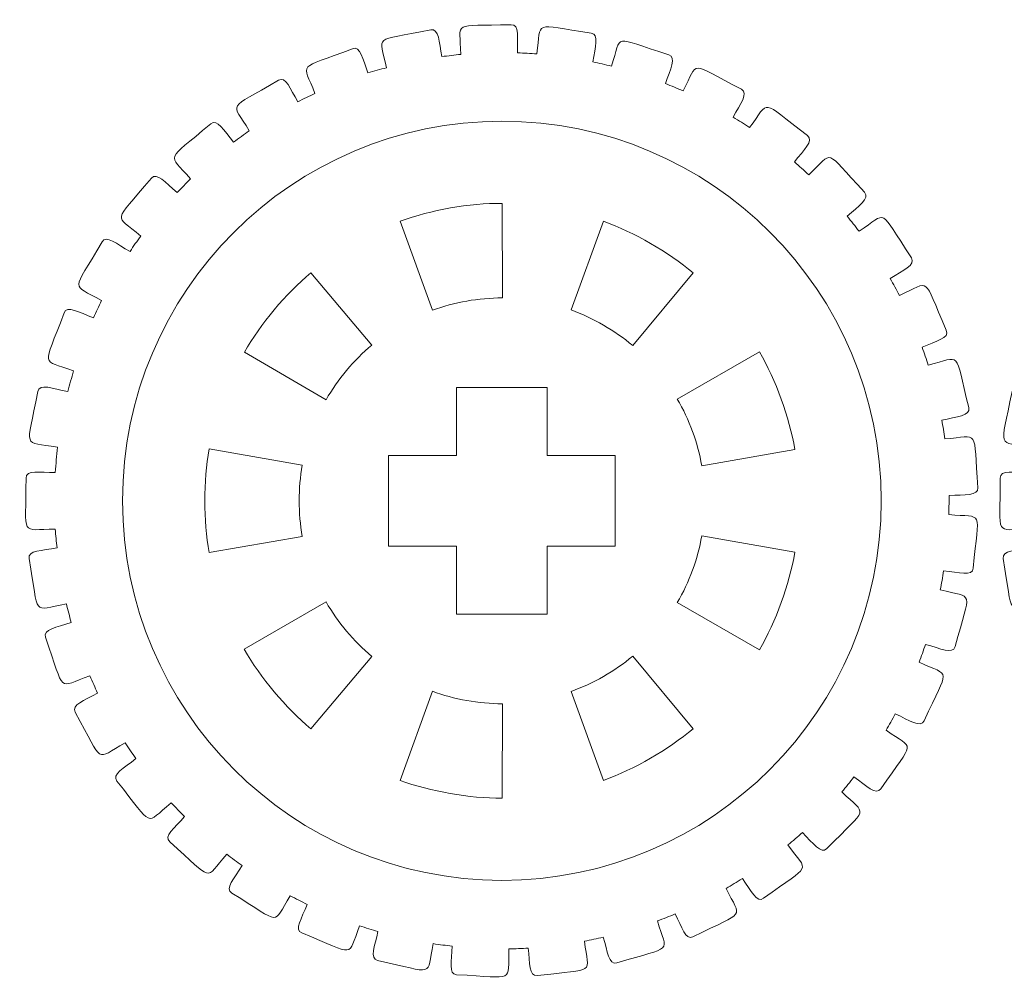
# Model space of a CAD drawing. Header units: millimetres. Extents: x -1094 to 1155, y -1556 to 1707.
# Tile 122 of 149: x 871 to 914, y 736 to 779. Entities that reach past the tile are written whole.
import ezdxf

# ---------------------------------------------------------------- set-up
doc = ezdxf.new("R2010")
doc.units = ezdxf.units.MM
doc.header["$MEASUREMENT"] = 0
doc.layers.add('Layer 1', color=7, linetype='Continuous')

msp = doc.modelspace()

# ---------------------------------------------------------------- linework, layer by layer
at = {"layer": 'Layer 1', "color": 250, "lineweight": 9}
for points, knots in [([(871.1518, 758.3022), (871.1518, 758.6822), (871.7618, 758.5522), (872.4418, 758.5522), (872.4418, 758.5522), (872.4718, 758.9322), (872.5018, 759.2922), (872.5418, 759.6622), (872.5418, 759.6622), (870.9618, 759.9622), (871.1718, 759.4822), (871.6718, 762.1222), (871.6718, 762.1222), (871.7418, 762.4922), (872.3218, 762.2522), (873.0018, 762.1222), (873.0018, 762.1222), (873.0718, 762.4322), (873.1618, 762.7322), (873.2518, 763.0322), (873.2518, 763.0322), (871.7818, 763.5822), (871.9018, 763.0822), (872.8318, 765.5922), (872.8318, 765.5922), (872.9618, 765.9422), (873.4918, 765.6122), (874.1218, 765.3722), (874.1218, 765.3722), (874.2418, 765.6322), (874.3518, 765.8822), (874.4818, 766.1322), (874.4818, 766.1322), (873.1318, 766.9222), (873.1618, 766.4122), (874.5118, 768.7222), (874.5118, 768.7222), (874.6918, 769.0422), (875.1518, 768.6322), (875.7418, 768.2922), (875.7418, 768.2922), (875.8918, 768.5322), (876.0518, 768.7622), (876.2218, 768.9822), (876.2218, 768.9822), (875.0218, 769.9822), (874.9718, 769.4722), (876.6818, 771.5322), (876.6818, 771.5322), (876.9218, 771.8122), (877.3018, 771.3322), (877.8218, 770.9022), (877.8218, 770.9022), (878.0118, 771.1022), (878.2118, 771.3022), (878.4118, 771.5022), (878.4118, 771.5022), (877.4018, 772.6822), (877.2718, 772.1922), (879.3018, 773.9322), (879.3018, 773.9322), (879.5918, 774.1722), (879.8818, 773.6322), (880.3118, 773.1222), (880.3118, 773.1222), (880.5418, 773.2922), (880.7718, 773.4622), (881.0018, 773.6222), (881.0018, 773.6222), (880.2118, 774.9422), (879.9918, 774.4922), (882.2918, 775.8522), (882.2918, 775.8522), (882.6118, 776.0422), (882.8118, 775.4722), (883.1418, 774.9022), (883.1418, 774.9022), (883.3918, 775.0322), (883.6518, 775.1522), (883.9018, 775.2722), (883.9018, 775.2722), (883.3518, 776.7022), (883.0618, 776.2922), (885.5618, 777.2422), (885.5618, 777.2422), (885.9018, 777.3822), (886.0018, 776.7822), (886.2418, 776.1722), (886.2418, 776.1722), (886.5118, 776.2522), (886.7818, 776.3322), (887.0518, 776.4022), (887.0518, 776.4022), (886.7518, 777.9022), (886.3918, 777.5522), (889.0118, 778.0722), (889.0118, 778.0722), (889.3818, 778.1422), (889.3718, 777.5422), (889.5018, 776.8922), (889.5018, 776.8922), (889.7818, 776.9322), (890.0618, 776.9622), (890.3418, 776.9922), (890.3418, 776.9922), (890.3018, 778.5122), (889.8918, 778.2222), (892.5618, 778.3022), (892.5618, 778.3022), (892.9318, 778.3122), (892.8218, 777.7222), (892.8418, 777.0622), (892.8418, 777.0622), (893.1318, 777.0522), (893.4118, 777.0322), (893.6918, 777.0122), (893.6918, 777.0122), (893.9018, 778.5222), (893.4518, 778.3122), (896.0918, 777.9322), (896.0918, 777.9322), (896.4618, 777.8822), (896.2618, 777.3122), (896.1618, 776.6622), (896.1618, 776.6622), (896.4418, 776.6022), (896.7218, 776.5422), (896.9918, 776.4722), (896.9918, 776.4722), (897.4518, 777.9222), (896.9718, 777.7822), (899.5118, 776.9722), (899.5118, 776.9722), (899.8718, 776.8622), (899.5718, 776.3322), (899.3718, 775.7022), (899.3718, 775.7022), (899.6318, 775.6022), (899.8918, 775.4922), (900.1518, 775.3822), (900.1518, 775.3822), (900.8518, 776.7322), (900.3518, 776.6822), (902.7218, 775.4522), (902.7218, 775.4522), (903.0518, 775.2822), (902.6718, 774.8122), (902.3618, 774.2222), (902.3618, 774.2222), (902.6018, 774.0722), (902.8418, 773.9222), (903.0718, 773.7622), (903.0718, 773.7622), (904.0118, 774.9922), (903.5018, 775.0222), (905.6318, 773.4122), (905.6318, 773.4122), (905.9318, 773.1822), (905.4718, 772.7822), (905.0618, 772.2522), (905.0618, 772.2522), (905.2718, 772.0622), (905.4818, 771.8722), (905.6918, 771.6822), (905.6918, 771.6822), (906.8218, 772.7422), (906.3318, 772.8622), (908.1518, 770.9122), (908.1518, 770.9122), (908.4118, 770.6322), (907.8818, 770.3122), (907.3918, 769.8522), (907.3918, 769.8522), (907.5718, 769.6322), (907.7418, 769.4122), (907.9118, 769.1922), (907.9118, 769.1922), (909.2118, 770.0522), (908.7418, 770.2522), (910.2218, 768.0222), (910.2218, 768.0222), (910.4218, 767.7022), (909.8518, 767.4722), (909.2918, 767.1022), (909.2918, 767.1022), (909.4218, 766.8622), (909.5618, 766.6122), (909.6918, 766.3622), (909.6918, 766.3622), (911.1218, 766.9922), (910.6918, 767.2722), (911.7618, 764.8222), (911.7618, 764.8222), (911.9218, 764.4822), (911.3118, 764.3522), (910.6918, 764.0722), (910.6918, 764.0722), (910.7918, 763.8122), (910.8818, 763.5522), (910.9618, 763.2822), (910.9618, 763.2822), (912.4818, 763.6622), (912.1018, 764.0022), (912.7518, 761.4122), (912.7518, 761.4122), (912.8418, 761.0422), (912.2218, 761.0222), (911.5618, 760.8522), (911.5618, 760.8522), (911.6118, 760.5822), (911.6618, 760.3022), (911.6918, 760.0322), (911.6918, 760.0322), (913.2618, 760.1422), (912.9518, 760.5522), (913.1518, 757.8822), (913.1518, 757.8822), (913.1818, 757.5122), (912.5618, 757.5822), (911.8818, 757.5322), (911.8818, 757.5322), (911.8818, 757.5322), (911.8718, 756.6922), (911.8718, 756.6922), (911.8718, 756.6922), (913.4418, 756.5522), (913.2018, 757.0022), (912.9518, 754.3322), (912.9518, 754.3322), (912.9118, 753.9622), (912.3218, 754.1422), (911.6418, 754.2122), (911.6418, 754.2122), (911.6018, 753.9322), (911.5518, 753.6522), (911.4918, 753.3822), (911.4918, 753.3822), (913.0118, 752.9722), (912.8418, 753.4622), (912.1518, 750.8722), (912.1518, 750.8722), (912.0518, 750.5122), (911.5018, 750.7922), (910.8418, 750.9722), (910.8418, 750.9722), (910.7518, 750.7022), (910.6618, 750.4422), (910.5618, 750.1822), (910.5618, 750.1822), (911.9818, 749.5222), (911.9018, 750.0222), (910.7818, 747.6022), (910.7818, 747.6022), (910.6218, 747.2622), (910.1318, 747.6222), (909.5118, 747.9122), (909.5118, 747.9122), (909.3818, 747.6622), (909.2418, 747.4222), (909.1018, 747.1822), (909.1018, 747.1822), (910.3818, 746.2922), (910.3918, 746.8022), (908.8718, 744.6022), (908.8718, 744.6022), (908.6618, 744.2922), (908.2418, 744.7322), (907.6818, 745.1222), (907.6818, 745.1222), (907.5118, 744.8922), (907.3318, 744.6822), (907.1518, 744.4622), (907.1518, 744.4622), (908.2618, 743.3822), (908.3618, 743.8822), (906.4918, 741.9622), (906.4918, 741.9622), (906.2318, 741.7022), (905.8918, 742.2022), (905.4118, 742.6722), (905.4118, 742.6722), (905.2018, 742.4822), (904.9918, 742.3022), (904.7718, 742.1222), (904.7718, 742.1222), (905.6918, 740.8622), (905.8618, 741.3422), (903.7018, 739.7722), (903.7018, 739.7722), (903.4018, 739.5522), (903.1518, 740.1022), (902.7618, 740.6422), (902.7618, 740.6422), (902.5218, 740.4922), (902.2818, 740.3422), (902.0418, 740.2022), (902.0418, 740.2022), (902.7218, 738.8222), (902.9718, 739.2622), (900.5818, 738.0722), (900.5818, 738.0722), (900.2518, 737.9122), (900.0918, 738.4922), (899.8018, 739.0822), (899.8018, 739.0822), (899.5418, 738.9722), (899.2818, 738.8722), (899.0118, 738.7722), (899.0118, 738.7722), (899.4518, 737.3122), (899.7718, 737.6922), (897.2218, 736.9222), (897.2218, 736.9222), (896.8618, 736.8222), (896.8118, 737.4222), (896.6218, 738.0522), (896.6218, 738.0522), (896.3418, 737.9922), (896.0718, 737.9322), (895.7918, 737.8822), (895.7918, 737.8822), (895.9818, 736.3622), (896.3618, 736.6922), (893.7118, 736.3622), (893.7118, 736.3622), (893.3418, 736.3222), (893.3918, 736.9222), (893.3118, 737.5722), (893.3118, 737.5722), (893.0318, 737.5622), (892.7518, 737.5422), (892.4618, 737.5422), (892.4618, 737.5422), (892.3918, 736.0222), (892.8218, 736.2722), (890.1518, 736.4022), (890.1518, 736.4022), (889.7818, 736.4222), (889.9318, 737.0022), (889.9618, 737.6622), (889.9618, 737.6622), (889.6818, 737.6922), (889.4018, 737.7222), (889.1218, 737.7722), (889.1218, 737.7722), (888.8018, 736.2822), (889.2718, 736.4622), (886.6618, 737.0322), (886.6618, 737.0322), (886.3018, 737.1122), (886.5418, 737.6622), (886.6818, 738.3022), (886.6818, 738.3022), (886.4118, 738.3822), (886.1418, 738.4722), (885.8718, 738.5522), (885.8718, 738.5522), (885.3018, 737.1422), (885.7918, 737.2422), (883.3218, 738.2422), (883.3218, 738.2422), (882.9818, 738.3822), (883.3118, 738.8922), (883.5618, 739.5022), (883.5618, 739.5022), (883.3118, 739.6222), (883.0518, 739.7522), (882.8118, 739.8822), (882.8118, 739.8822), (882.0018, 738.5822), (882.5018, 738.6022), (880.2318, 740.0022), (880.2318, 740.0022), (879.9218, 740.2022), (880.3318, 740.6422), (880.6918, 741.2122), (880.6918, 741.2122), (880.4618, 741.3722), (880.2318, 741.5422), (880.0118, 741.7122), (880.0118, 741.7122), (878.9918, 740.5622), (879.4918, 740.4922), (877.4918, 742.2622), (877.4918, 742.2622), (877.2118, 742.5022), (877.7018, 742.8722), (878.1418, 743.3722), (878.1418, 743.3722), (877.9418, 743.5722), (877.7518, 743.7822), (877.5618, 743.9822), (877.5618, 743.9822), (876.3518, 743.0122), (876.8318, 742.8622), (875.1618, 744.9422), (875.1618, 744.9422), (874.9218, 745.2322), (875.4718, 745.5122), (876.0018, 745.9322), (876.0018, 745.9322), (875.8418, 746.1622), (875.6818, 746.4022), (875.5318, 746.6322), (875.5318, 746.6322), (874.1618, 745.8722), (874.6218, 745.6422), (873.3218, 747.9822), (873.3218, 747.9822), (873.1318, 748.3022), (873.7218, 748.4922), (874.3118, 748.8222), (874.3118, 748.8222), (874.1918, 749.0722), (874.0818, 749.3222), (873.9718, 749.5822), (873.9718, 749.5822), (872.4918, 749.0622), (872.9018, 748.7622), (872.0118, 751.2822), (872.0118, 751.2822), (871.8918, 751.6322), (872.5018, 751.7222), (873.1418, 751.9422), (873.1418, 751.9422), (873.0718, 752.2122), (873.0018, 752.4822), (872.9318, 752.7522), (872.9318, 752.7522), (871.3818, 752.4922), (871.7418, 752.1222), (871.2918, 754.7522), (871.2918, 754.7522), (871.2218, 755.1222), (871.8418, 755.1022), (872.5218, 755.2222), (872.5218, 755.2222), (872.4918, 755.5022), (872.4618, 755.7722), (872.4418, 756.0522), (872.4418, 756.0522), (870.8718, 756.0522), (871.1518, 755.6322), (871.1518, 758.3022)], [0, 0, 0, 0, 0.0089286, 0.0089286, 0.0089286, 0.0089286, 0.0178571, 0.0178571, 0.0178571, 0.0178571, 0.0267857, 0.0267857, 0.0267857, 0.0267857, 0.0357143, 0.0357143, 0.0357143, 0.0357143, 0.0446429, 0.0446429, 0.0446429, 0.0446429, 0.0535714, 0.0535714, 0.0535714, 0.0535714, 0.0625, 0.0625, 0.0625, 0.0625, 0.0714286, 0.0714286, 0.0714286, 0.0714286, 0.0803571, 0.0803571, 0.0803571, 0.0803571, 0.0892857, 0.0892857, 0.0892857, 0.0892857, 0.0982143, 0.0982143, 0.0982143, 0.0982143, 0.1071429, 0.1071429, 0.1071429, 0.1071429, 0.1160714, 0.1160714, 0.1160714, 0.1160714, 0.125, 0.125, 0.125, 0.125, 0.1339286, 0.1339286, 0.1339286, 0.1339286, 0.1428571, 0.1428571, 0.1428571, 0.1428571, 0.1517857, 0.1517857, 0.1517857, 0.1517857, 0.1607143, 0.1607143, 0.1607143, 0.1607143, 0.1696429, 0.1696429, 0.1696429, 0.1696429, 0.1785714, 0.1785714, 0.1785714, 0.1785714, 0.1875, 0.1875, 0.1875, 0.1875, 0.1964286, 0.1964286, 0.1964286, 0.1964286, 0.2053571, 0.2053571, 0.2053571, 0.2053571, 0.2142857, 0.2142857, 0.2142857, 0.2142857, 0.2232143, 0.2232143, 0.2232143, 0.2232143, 0.2321429, 0.2321429, 0.2321429, 0.2321429, 0.2410714, 0.2410714, 0.2410714, 0.2410714, 0.25, 0.25, 0.25, 0.25, 0.2589286, 0.2589286, 0.2589286, 0.2589286, 0.2678571, 0.2678571, 0.2678571, 0.2678571, 0.2767857, 0.2767857, 0.2767857, 0.2767857, 0.2857143, 0.2857143, 0.2857143, 0.2857143, 0.2946429, 0.2946429, 0.2946429, 0.2946429, 0.3035714, 0.3035714, 0.3035714, 0.3035714, 0.3125, 0.3125, 0.3125, 0.3125, 0.3214286, 0.3214286, 0.3214286, 0.3214286, 0.3303571, 0.3303571, 0.3303571, 0.3303571, 0.3392857, 0.3392857, 0.3392857, 0.3392857, 0.3482143, 0.3482143, 0.3482143, 0.3482143, 0.3571429, 0.3571429, 0.3571429, 0.3571429, 0.3660714, 0.3660714, 0.3660714, 0.3660714, 0.375, 0.375, 0.375, 0.375, 0.3839286, 0.3839286, 0.3839286, 0.3839286, 0.3928571, 0.3928571, 0.3928571, 0.3928571, 0.4017857, 0.4017857, 0.4017857, 0.4017857, 0.4107143, 0.4107143, 0.4107143, 0.4107143, 0.4196429, 0.4196429, 0.4196429, 0.4196429, 0.4285714, 0.4285714, 0.4285714, 0.4285714, 0.4375, 0.4375, 0.4375, 0.4375, 0.4464286, 0.4464286, 0.4464286, 0.4464286, 0.4553571, 0.4553571, 0.4553571, 0.4553571, 0.4642857, 0.4642857, 0.4642857, 0.4642857, 0.4732143, 0.4732143, 0.4732143, 0.4732143, 0.4821429, 0.4821429, 0.4821429, 0.4821429, 0.4910714, 0.4910714, 0.4910714, 0.4910714, 0.5, 0.5, 0.5, 0.5, 0.5089286, 0.5089286, 0.5089286, 0.5089286, 0.5178571, 0.5178571, 0.5178571, 0.5178571, 0.5267857, 0.5267857, 0.5267857, 0.5267857, 0.5357143, 0.5357143, 0.5357143, 0.5357143, 0.5446429, 0.5446429, 0.5446429, 0.5446429, 0.5535714, 0.5535714, 0.5535714, 0.5535714, 0.5625, 0.5625, 0.5625, 0.5625, 0.5714286, 0.5714286, 0.5714286, 0.5714286, 0.5803571, 0.5803571, 0.5803571, 0.5803571, 0.5892857, 0.5892857, 0.5892857, 0.5892857, 0.5982143, 0.5982143, 0.5982143, 0.5982143, 0.6071429, 0.6071429, 0.6071429, 0.6071429, 0.6160714, 0.6160714, 0.6160714, 0.6160714, 0.625, 0.625, 0.625, 0.625, 0.6339286, 0.6339286, 0.6339286, 0.6339286, 0.6428571, 0.6428571, 0.6428571, 0.6428571, 0.6517857, 0.6517857, 0.6517857, 0.6517857, 0.6607143, 0.6607143, 0.6607143, 0.6607143, 0.6696429, 0.6696429, 0.6696429, 0.6696429, 0.6785714, 0.6785714, 0.6785714, 0.6785714, 0.6875, 0.6875, 0.6875, 0.6875, 0.6964286, 0.6964286, 0.6964286, 0.6964286, 0.7053571, 0.7053571, 0.7053571, 0.7053571, 0.7142857, 0.7142857, 0.7142857, 0.7142857, 0.7232143, 0.7232143, 0.7232143, 0.7232143, 0.7321429, 0.7321429, 0.7321429, 0.7321429, 0.7410714, 0.7410714, 0.7410714, 0.7410714, 0.75, 0.75, 0.75, 0.75, 0.7589286, 0.7589286, 0.7589286, 0.7589286, 0.7678571, 0.7678571, 0.7678571, 0.7678571, 0.7767857, 0.7767857, 0.7767857, 0.7767857, 0.7857143, 0.7857143, 0.7857143, 0.7857143, 0.7946429, 0.7946429, 0.7946429, 0.7946429, 0.8035714, 0.8035714, 0.8035714, 0.8035714, 0.8125, 0.8125, 0.8125, 0.8125, 0.8214286, 0.8214286, 0.8214286, 0.8214286, 0.8303571, 0.8303571, 0.8303571, 0.8303571, 0.8392857, 0.8392857, 0.8392857, 0.8392857, 0.8482143, 0.8482143, 0.8482143, 0.8482143, 0.8571429, 0.8571429, 0.8571429, 0.8571429, 0.8660714, 0.8660714, 0.8660714, 0.8660714, 0.875, 0.875, 0.875, 0.875, 0.8839286, 0.8839286, 0.8839286, 0.8839286, 0.8928571, 0.8928571, 0.8928571, 0.8928571, 0.9017857, 0.9017857, 0.9017857, 0.9017857, 0.9107143, 0.9107143, 0.9107143, 0.9107143, 0.9196429, 0.9196429, 0.9196429, 0.9196429, 0.9285714, 0.9285714, 0.9285714, 0.9285714, 0.9375, 0.9375, 0.9375, 0.9375, 0.9464286, 0.9464286, 0.9464286, 0.9464286, 0.9553571, 0.9553571, 0.9553571, 0.9553571, 0.9642857, 0.9642857, 0.9642857, 0.9642857, 0.9732143, 0.9732143, 0.9732143, 0.9732143, 0.9821429, 0.9821429, 0.9821429, 0.9821429, 1, 1, 1, 1]), ([(914.1418, 758.3022), (914.1418, 758.6822), (914.7518, 758.5522), (915.4318, 758.5522), (915.4318, 758.5522), (915.4518, 758.9322), (915.4918, 759.2922), (915.5318, 759.6622), (915.5318, 759.6622), (913.9518, 759.9622), (914.1518, 759.4822), (914.6618, 762.1222), (914.6618, 762.1222), (914.7318, 762.4922), (915.3118, 762.2522), (915.9818, 762.1222), (915.9818, 762.1222), (916.0618, 762.4322), (916.1418, 762.7322), (916.2318, 763.0322), (916.2318, 763.0322), (914.7718, 763.5822), (914.8818, 763.0822), (915.8218, 765.5922), (915.8218, 765.5922), (915.9518, 765.9422), (916.4718, 765.6122), (917.1118, 765.3722), (917.1118, 765.3722), (917.2218, 765.6322), (917.3418, 765.8822), (917.4718, 766.1322), (917.4718, 766.1322), (916.1118, 766.9222), (916.1518, 766.4122), (917.4918, 768.7222), (917.4918, 768.7222), (917.6818, 769.0422), (918.1418, 768.6322), (918.7218, 768.2922), (918.7218, 768.2922), (918.8818, 768.5322), (919.0418, 768.7622), (919.2018, 768.9822), (919.2018, 768.9822), (918.0118, 769.9822), (917.9518, 769.4722), (919.6718, 771.5322), (919.6718, 771.5322), (919.9118, 771.8122), (920.2918, 771.3322), (920.8118, 770.9022), (920.8118, 770.9022), (921.0018, 771.1022), (921.2018, 771.3022), (921.4018, 771.5022), (921.4018, 771.5022), (920.3918, 772.6822), (920.2518, 772.1922), (922.2918, 773.9322), (922.2918, 773.9322), (922.5718, 774.1722), (922.8618, 773.6322), (923.3018, 773.1222), (923.3018, 773.1222), (923.5218, 773.2922), (923.7518, 773.4622), (923.9818, 773.6222), (923.9818, 773.6222), (923.2018, 774.9422), (922.9718, 774.4922), (925.2718, 775.8522), (925.2718, 775.8522), (925.5918, 776.0422), (925.7918, 775.4722), (926.1318, 774.9022), (926.1318, 774.9022), (926.3818, 775.0322), (926.6318, 775.1522), (926.8918, 775.2722), (926.8918, 775.2722), (926.3418, 776.7022), (926.0518, 776.2922), (928.5418, 777.2422), (928.5418, 777.2422), (928.8918, 777.3822), (928.9918, 776.7822), (929.2218, 776.1722), (929.2218, 776.1722), (929.4918, 776.2522), (929.7618, 776.3322), (930.0318, 776.4022), (930.0318, 776.4022), (929.7418, 777.9022), (929.3818, 777.5522), (932.0018, 778.0722), (932.0018, 778.0722), (932.3618, 778.1422), (932.3618, 777.5422), (932.4918, 776.8922), (932.4918, 776.8922), (932.7718, 776.9322), (933.0518, 776.9622), (933.3318, 776.9922), (933.3318, 776.9922), (933.2918, 778.5122), (932.8718, 778.2222), (935.5418, 778.3022), (935.5418, 778.3022), (935.9118, 778.3122), (935.8118, 777.7222), (935.8318, 777.0622), (935.8318, 777.0622), (936.1118, 777.0522), (936.3918, 777.0322), (936.6718, 777.0122), (936.6718, 777.0122), (936.8918, 778.5222), (936.4318, 778.3122), (939.0818, 777.9322), (939.0818, 777.9322), (939.4418, 777.8822), (939.2418, 777.3122), (939.1518, 776.6622), (939.1518, 776.6622), (939.4318, 776.6022), (939.7018, 776.5422), (939.9718, 776.4722), (939.9718, 776.4722), (940.4418, 777.9222), (939.9618, 777.7822), (942.5018, 776.9722), (942.5018, 776.9722), (942.8518, 776.8622), (942.5618, 776.3322), (942.3518, 775.7022), (942.3518, 775.7022), (942.6218, 775.6022), (942.8818, 775.4922), (943.1318, 775.3822), (943.1318, 775.3822), (943.8418, 776.7322), (943.3418, 776.6822), (945.7118, 775.4522), (945.7118, 775.4522), (946.0418, 775.2822), (945.6618, 774.8122), (945.3518, 774.2222), (945.3518, 774.2222), (945.5918, 774.0722), (945.8318, 773.9222), (946.0618, 773.7622), (946.0618, 773.7622), (946.9918, 774.9922), (946.4918, 775.0222), (948.6218, 773.4122), (948.6218, 773.4122), (948.9118, 773.1822), (948.4518, 772.7822), (948.0518, 772.2522), (948.0518, 772.2522), (948.2618, 772.0622), (948.4718, 771.8722), (948.6718, 771.6822), (948.6718, 771.6822), (949.8118, 772.7422), (949.3118, 772.8622), (951.1418, 770.9122), (951.1418, 770.9122), (951.3918, 770.6322), (950.8718, 770.3122), (950.3818, 769.8522), (950.3818, 769.8522), (950.5618, 769.6322), (950.7318, 769.4122), (950.9018, 769.1922), (950.9018, 769.1922), (952.2018, 770.0522), (951.7318, 770.2522), (953.2018, 768.0222), (953.2018, 768.0222), (953.4118, 767.7022), (952.8418, 767.4722), (952.2718, 767.1022), (952.2718, 767.1022), (952.4118, 766.8622), (952.5418, 766.6122), (952.6718, 766.3622), (952.6718, 766.3622), (954.1018, 766.9922), (953.6718, 767.2722), (954.7518, 764.8222), (954.7518, 764.8222), (954.9018, 764.4822), (954.3018, 764.3522), (953.6818, 764.0722), (953.6818, 764.0722), (953.7718, 763.8122), (953.8618, 763.5522), (953.9518, 763.2822), (953.9518, 763.2822), (955.4718, 763.6622), (955.0918, 764.0022), (955.7418, 761.4122), (955.7418, 761.4122), (955.8318, 761.0422), (955.2118, 761.0222), (954.5518, 760.8522), (954.5518, 760.8522), (954.6018, 760.5822), (954.6418, 760.3022), (954.6818, 760.0322), (954.6818, 760.0322), (956.2518, 760.1422), (955.9318, 760.5522), (956.1318, 757.8822), (956.1318, 757.8822), (956.1618, 757.5122), (955.5518, 757.5822), (954.8618, 757.5322), (954.8618, 757.5322), (954.8618, 757.5322), (954.8618, 756.6922), (954.8618, 756.6922), (954.8618, 756.6922), (956.4318, 756.5522), (956.1818, 757.0022), (955.9318, 754.3322), (955.9318, 754.3322), (955.9018, 753.9622), (955.3018, 754.1422), (954.6318, 754.2122), (954.6318, 754.2122), (954.5818, 753.9322), (954.5318, 753.6522), (954.4818, 753.3822), (954.4818, 753.3822), (956.0018, 752.9722), (955.8318, 753.4622), (955.1318, 750.8722), (955.1318, 750.8722), (955.0418, 750.5122), (954.4818, 750.7922), (953.8318, 750.9722), (953.8318, 750.9722), (953.7418, 750.7022), (953.6418, 750.4422), (953.5418, 750.1822), (953.5418, 750.1822), (954.9718, 749.5222), (954.8818, 750.0222), (953.7618, 747.6022), (953.7618, 747.6022), (953.6118, 747.2622), (953.1118, 747.6222), (952.5018, 747.9122), (952.5018, 747.9122), (952.3618, 747.6622), (952.2218, 747.4222), (952.0818, 747.1822), (952.0818, 747.1822), (953.3718, 746.2922), (953.3818, 746.8022), (951.8618, 744.6022), (951.8618, 744.6022), (951.6518, 744.2922), (951.2218, 744.7322), (950.6718, 745.1222), (950.6718, 745.1222), (950.4918, 744.8922), (950.3218, 744.6822), (950.1318, 744.4622), (950.1318, 744.4622), (951.2518, 743.3822), (951.3418, 743.8822), (949.4818, 741.9622), (949.4818, 741.9622), (949.2218, 741.7022), (948.8818, 742.2022), (948.3918, 742.6722), (948.3918, 742.6722), (948.1918, 742.4822), (947.9718, 742.3022), (947.7618, 742.1222), (947.7618, 742.1222), (948.6718, 740.8622), (948.8518, 741.3422), (946.6918, 739.7722), (946.6918, 739.7722), (946.3918, 739.5522), (946.1318, 740.1022), (945.7418, 740.6422), (945.7418, 740.6422), (945.5018, 740.4922), (945.2618, 740.3422), (945.0218, 740.2022), (945.0218, 740.2022), (945.7118, 738.8222), (945.9618, 739.2622), (943.5718, 738.0722), (943.5718, 738.0722), (943.2318, 737.9122), (943.0818, 738.4922), (942.7818, 739.0822), (942.7818, 739.0822), (942.5218, 738.9722), (942.2618, 738.8722), (942.0018, 738.7722), (942.0018, 738.7722), (942.4418, 737.3122), (942.7618, 737.6922), (940.2018, 736.9222), (940.2018, 736.9222), (939.8518, 736.8222), (939.7918, 737.4222), (939.6018, 738.0522), (939.6018, 738.0522), (939.3318, 737.9922), (939.0518, 737.9322), (938.7818, 737.8822), (938.7818, 737.8822), (938.9618, 736.3622), (939.3418, 736.6922), (936.6918, 736.3622), (936.6918, 736.3622), (936.3318, 736.3222), (936.3718, 736.9222), (936.2918, 737.5722), (936.2918, 737.5722), (936.0118, 737.5622), (935.7318, 737.5422), (935.4518, 737.5422), (935.4518, 737.5422), (935.3818, 736.0222), (935.8118, 736.2722), (933.1418, 736.4022), (933.1418, 736.4022), (932.7718, 736.4222), (932.9218, 737.0022), (932.9518, 737.6622), (932.9518, 737.6622), (932.6718, 737.6922), (932.3918, 737.7222), (932.1118, 737.7722), (932.1118, 737.7722), (931.7818, 736.2822), (932.2518, 736.4622), (929.6418, 737.0322), (929.6418, 737.0322), (929.2818, 737.1122), (929.5318, 737.6622), (929.6718, 738.3022), (929.6718, 738.3022), (929.4018, 738.3822), (929.1318, 738.4722), (928.8618, 738.5522), (928.8618, 738.5522), (928.2918, 737.1422), (928.7818, 737.2422), (926.3018, 738.2422), (926.3018, 738.2422), (925.9618, 738.3822), (926.3018, 738.8922), (926.5418, 739.5022), (926.5418, 739.5022), (926.2918, 739.6222), (926.0418, 739.7522), (925.7918, 739.8822), (925.7918, 739.8822), (924.9818, 738.5822), (925.4918, 738.6022), (923.2218, 740.0022), (923.2218, 740.0022), (922.9018, 740.2022), (923.3218, 740.6422), (923.6718, 741.2122), (923.6718, 741.2122), (923.4418, 741.3722), (923.2218, 741.5422), (923.0018, 741.7122), (923.0018, 741.7122), (921.9718, 740.5622), (922.4718, 740.4922), (920.4718, 742.2622), (920.4718, 742.2622), (920.1918, 742.5022), (920.6818, 742.8722), (921.1318, 743.3722), (921.1318, 743.3722), (920.9318, 743.5722), (920.7418, 743.7822), (920.5518, 743.9822), (920.5518, 743.9822), (919.3418, 743.0122), (919.8218, 742.8622), (918.1418, 744.9422), (918.1418, 744.9422), (917.9118, 745.2322), (918.4618, 745.5122), (918.9818, 745.9322), (918.9818, 745.9322), (918.8218, 746.1622), (918.6718, 746.4022), (918.5118, 746.6322), (918.5118, 746.6322), (917.1518, 745.8722), (917.6018, 745.6422), (916.3018, 747.9822), (916.3018, 747.9822), (916.1218, 748.3022), (916.7118, 748.4922), (917.3018, 748.8222), (917.3018, 748.8222), (917.1818, 749.0722), (917.0618, 749.3222), (916.9518, 749.5822), (916.9518, 749.5822), (915.4818, 749.0622), (915.8918, 748.7622), (915.0018, 751.2822), (915.0018, 751.2822), (914.8718, 751.6322), (915.4918, 751.7222), (916.1318, 751.9422), (916.1318, 751.9422), (916.0518, 752.2122), (915.9818, 752.4822), (915.9218, 752.7522), (915.9218, 752.7522), (914.3718, 752.4922), (914.7218, 752.1222), (914.2718, 754.7522), (914.2718, 754.7522), (914.2118, 755.1222), (914.8318, 755.1022), (915.5018, 755.2222), (915.5018, 755.2222), (915.4718, 755.5022), (915.4518, 755.7722), (915.4318, 756.0522), (915.4318, 756.0522), (913.8618, 756.0522), (914.1418, 755.6322), (914.1418, 758.3022)], [0, 0, 0, 0, 0.0089286, 0.0089286, 0.0089286, 0.0089286, 0.0178571, 0.0178571, 0.0178571, 0.0178571, 0.0267857, 0.0267857, 0.0267857, 0.0267857, 0.0357143, 0.0357143, 0.0357143, 0.0357143, 0.0446429, 0.0446429, 0.0446429, 0.0446429, 0.0535714, 0.0535714, 0.0535714, 0.0535714, 0.0625, 0.0625, 0.0625, 0.0625, 0.0714286, 0.0714286, 0.0714286, 0.0714286, 0.0803571, 0.0803571, 0.0803571, 0.0803571, 0.0892857, 0.0892857, 0.0892857, 0.0892857, 0.0982143, 0.0982143, 0.0982143, 0.0982143, 0.1071429, 0.1071429, 0.1071429, 0.1071429, 0.1160714, 0.1160714, 0.1160714, 0.1160714, 0.125, 0.125, 0.125, 0.125, 0.1339286, 0.1339286, 0.1339286, 0.1339286, 0.1428571, 0.1428571, 0.1428571, 0.1428571, 0.1517857, 0.1517857, 0.1517857, 0.1517857, 0.1607143, 0.1607143, 0.1607143, 0.1607143, 0.1696429, 0.1696429, 0.1696429, 0.1696429, 0.1785714, 0.1785714, 0.1785714, 0.1785714, 0.1875, 0.1875, 0.1875, 0.1875, 0.1964286, 0.1964286, 0.1964286, 0.1964286, 0.2053571, 0.2053571, 0.2053571, 0.2053571, 0.2142857, 0.2142857, 0.2142857, 0.2142857, 0.2232143, 0.2232143, 0.2232143, 0.2232143, 0.2321429, 0.2321429, 0.2321429, 0.2321429, 0.2410714, 0.2410714, 0.2410714, 0.2410714, 0.25, 0.25, 0.25, 0.25, 0.2589286, 0.2589286, 0.2589286, 0.2589286, 0.2678571, 0.2678571, 0.2678571, 0.2678571, 0.2767857, 0.2767857, 0.2767857, 0.2767857, 0.2857143, 0.2857143, 0.2857143, 0.2857143, 0.2946429, 0.2946429, 0.2946429, 0.2946429, 0.3035714, 0.3035714, 0.3035714, 0.3035714, 0.3125, 0.3125, 0.3125, 0.3125, 0.3214286, 0.3214286, 0.3214286, 0.3214286, 0.3303571, 0.3303571, 0.3303571, 0.3303571, 0.3392857, 0.3392857, 0.3392857, 0.3392857, 0.3482143, 0.3482143, 0.3482143, 0.3482143, 0.3571429, 0.3571429, 0.3571429, 0.3571429, 0.3660714, 0.3660714, 0.3660714, 0.3660714, 0.375, 0.375, 0.375, 0.375, 0.3839286, 0.3839286, 0.3839286, 0.3839286, 0.3928571, 0.3928571, 0.3928571, 0.3928571, 0.4017857, 0.4017857, 0.4017857, 0.4017857, 0.4107143, 0.4107143, 0.4107143, 0.4107143, 0.4196429, 0.4196429, 0.4196429, 0.4196429, 0.4285714, 0.4285714, 0.4285714, 0.4285714, 0.4375, 0.4375, 0.4375, 0.4375, 0.4464286, 0.4464286, 0.4464286, 0.4464286, 0.4553571, 0.4553571, 0.4553571, 0.4553571, 0.4642857, 0.4642857, 0.4642857, 0.4642857, 0.4732143, 0.4732143, 0.4732143, 0.4732143, 0.4821429, 0.4821429, 0.4821429, 0.4821429, 0.4910714, 0.4910714, 0.4910714, 0.4910714, 0.5, 0.5, 0.5, 0.5, 0.5089286, 0.5089286, 0.5089286, 0.5089286, 0.5178571, 0.5178571, 0.5178571, 0.5178571, 0.5267857, 0.5267857, 0.5267857, 0.5267857, 0.5357143, 0.5357143, 0.5357143, 0.5357143, 0.5446429, 0.5446429, 0.5446429, 0.5446429, 0.5535714, 0.5535714, 0.5535714, 0.5535714, 0.5625, 0.5625, 0.5625, 0.5625, 0.5714286, 0.5714286, 0.5714286, 0.5714286, 0.5803571, 0.5803571, 0.5803571, 0.5803571, 0.5892857, 0.5892857, 0.5892857, 0.5892857, 0.5982143, 0.5982143, 0.5982143, 0.5982143, 0.6071429, 0.6071429, 0.6071429, 0.6071429, 0.6160714, 0.6160714, 0.6160714, 0.6160714, 0.625, 0.625, 0.625, 0.625, 0.6339286, 0.6339286, 0.6339286, 0.6339286, 0.6428571, 0.6428571, 0.6428571, 0.6428571, 0.6517857, 0.6517857, 0.6517857, 0.6517857, 0.6607143, 0.6607143, 0.6607143, 0.6607143, 0.6696429, 0.6696429, 0.6696429, 0.6696429, 0.6785714, 0.6785714, 0.6785714, 0.6785714, 0.6875, 0.6875, 0.6875, 0.6875, 0.6964286, 0.6964286, 0.6964286, 0.6964286, 0.7053571, 0.7053571, 0.7053571, 0.7053571, 0.7142857, 0.7142857, 0.7142857, 0.7142857, 0.7232143, 0.7232143, 0.7232143, 0.7232143, 0.7321429, 0.7321429, 0.7321429, 0.7321429, 0.7410714, 0.7410714, 0.7410714, 0.7410714, 0.75, 0.75, 0.75, 0.75, 0.7589286, 0.7589286, 0.7589286, 0.7589286, 0.7678571, 0.7678571, 0.7678571, 0.7678571, 0.7767857, 0.7767857, 0.7767857, 0.7767857, 0.7857143, 0.7857143, 0.7857143, 0.7857143, 0.7946429, 0.7946429, 0.7946429, 0.7946429, 0.8035714, 0.8035714, 0.8035714, 0.8035714, 0.8125, 0.8125, 0.8125, 0.8125, 0.8214286, 0.8214286, 0.8214286, 0.8214286, 0.8303571, 0.8303571, 0.8303571, 0.8303571, 0.8392857, 0.8392857, 0.8392857, 0.8392857, 0.8482143, 0.8482143, 0.8482143, 0.8482143, 0.8571429, 0.8571429, 0.8571429, 0.8571429, 0.8660714, 0.8660714, 0.8660714, 0.8660714, 0.875, 0.875, 0.875, 0.875, 0.8839286, 0.8839286, 0.8839286, 0.8839286, 0.8928571, 0.8928571, 0.8928571, 0.8928571, 0.9017857, 0.9017857, 0.9017857, 0.9017857, 0.9107143, 0.9107143, 0.9107143, 0.9107143, 0.9196429, 0.9196429, 0.9196429, 0.9196429, 0.9285714, 0.9285714, 0.9285714, 0.9285714, 0.9375, 0.9375, 0.9375, 0.9375, 0.9464286, 0.9464286, 0.9464286, 0.9464286, 0.9553571, 0.9553571, 0.9553571, 0.9553571, 0.9642857, 0.9642857, 0.9642857, 0.9642857, 0.9732143, 0.9732143, 0.9732143, 0.9732143, 0.9821429, 0.9821429, 0.9821429, 0.9821429, 1, 1, 1, 1]), ([(892.1718, 766.2522), (891.1318, 766.2522), (890.0518, 766.0622), (889.0818, 765.7122), (889.0818, 765.7122), (889.0818, 765.7122), (887.6618, 769.6322), (887.6618, 769.6322), (887.6618, 769.6322), (889.0218, 770.1322), (890.7118, 770.4322), (892.1618, 770.4222), (892.1618, 770.4222), (892.1618, 770.4222), (892.1718, 766.2522), (892.1718, 766.2522)], [0, 0, 0, 0, 0.2, 0.2, 0.2, 0.2, 0.4, 0.4, 0.4, 0.4, 0.6, 0.6, 0.6, 0.6, 1, 1, 1, 1]), ([(897.9218, 764.1522), (897.1218, 764.8222), (896.1818, 765.3622), (895.2018, 765.7222), (895.2018, 765.7222), (895.2018, 765.7222), (896.6318, 769.6322), (896.6318, 769.6322), (896.6318, 769.6322), (897.9918, 769.1422), (899.4918, 768.2822), (900.5918, 767.3522), (900.5918, 767.3522), (900.5918, 767.3522), (897.9218, 764.1522), (897.9218, 764.1522)], [0, 0, 0, 0, 0.2, 0.2, 0.2, 0.2, 0.4, 0.4, 0.4, 0.4, 0.6, 0.6, 0.6, 0.6, 1, 1, 1, 1]), ([(884.3918, 761.7622), (884.3918, 761.7622), (880.7918, 763.8622), (880.7918, 763.8622), (880.7918, 763.8622), (881.5018, 765.1122), (882.6118, 766.4322), (883.7218, 767.3622), (883.7218, 767.3622), (883.7218, 767.3622), (886.4118, 764.1722), (886.4118, 764.1722), (886.4118, 764.1722), (885.6118, 763.5022), (884.9118, 762.6622), (884.3918, 761.7622)], [0, 0, 0, 0, 0.2, 0.2, 0.2, 0.2, 0.4, 0.4, 0.4, 0.4, 0.6, 0.6, 0.6, 0.6, 1, 1, 1, 1]), ([(900.9718, 758.8422), (900.7918, 759.8622), (900.4218, 760.8922), (899.8918, 761.7922), (899.8918, 761.7922), (899.8918, 761.7922), (903.5118, 763.8722), (903.5118, 763.8722), (903.5118, 763.8722), (904.2418, 762.6222), (904.8318, 761.0022), (905.0818, 759.5722), (905.0818, 759.5722), (905.0818, 759.5722), (900.9718, 758.8422), (900.9718, 758.8422)], [0, 0, 0, 0, 0.2, 0.2, 0.2, 0.2, 0.4, 0.4, 0.4, 0.4, 0.6, 0.6, 0.6, 0.6, 1, 1, 1, 1]), ([(897.1518, 759.3022), (897.1518, 759.3022), (897.1518, 755.3022), (897.1518, 755.3022), (897.1518, 755.3022), (897.1518, 755.3022), (894.1518, 755.3022), (894.1518, 755.3022), (894.1518, 755.3022), (894.1518, 755.3022), (894.1518, 752.3022), (894.1518, 752.3022), (894.1518, 752.3022), (894.1518, 752.3022), (890.1518, 752.3022), (890.1518, 752.3022), (890.1518, 752.3022), (890.1518, 752.3022), (890.1518, 755.3022), (890.1518, 755.3022), (890.1518, 755.3022), (890.1518, 755.3022), (887.1518, 755.3022), (887.1518, 755.3022), (887.1518, 755.3022), (887.1518, 755.3022), (887.1518, 759.3022), (887.1518, 759.3022), (887.1518, 759.3022), (887.1518, 759.3022), (890.1518, 759.3022), (890.1518, 759.3022), (890.1518, 759.3022), (890.1518, 759.3022), (890.1518, 762.3022), (890.1518, 762.3022), (890.1518, 762.3022), (890.1518, 762.3022), (894.1518, 762.3022), (894.1518, 762.3022), (894.1518, 762.3022), (894.1518, 762.3022), (894.1518, 759.3022), (894.1518, 759.3022), (894.1518, 759.3022), (894.1518, 759.3022), (897.1518, 759.3022), (897.1518, 759.3022)], [0, 0, 0, 0, 0.0769231, 0.0769231, 0.0769231, 0.0769231, 0.1538462, 0.1538462, 0.1538462, 0.1538462, 0.2307692, 0.2307692, 0.2307692, 0.2307692, 0.3076923, 0.3076923, 0.3076923, 0.3076923, 0.3846154, 0.3846154, 0.3846154, 0.3846154, 0.4615385, 0.4615385, 0.4615385, 0.4615385, 0.5384615, 0.5384615, 0.5384615, 0.5384615, 0.6153846, 0.6153846, 0.6153846, 0.6153846, 0.6923077, 0.6923077, 0.6923077, 0.6923077, 0.7692308, 0.7692308, 0.7692308, 0.7692308, 0.8461538, 0.8461538, 0.8461538, 0.8461538, 1, 1, 1, 1]), ([(883.3418, 758.8722), (883.1618, 757.8522), (883.1618, 756.7622), (883.3418, 755.7322), (883.3418, 755.7322), (883.3418, 755.7322), (879.2318, 755.0222), (879.2318, 755.0222), (879.2318, 755.0222), (878.9818, 756.4422), (878.9818, 758.1622), (879.2318, 759.5922), (879.2318, 759.5922), (879.2318, 759.5922), (883.3418, 758.8722), (883.3418, 758.8722)], [0, 0, 0, 0, 0.2, 0.2, 0.2, 0.2, 0.4, 0.4, 0.4, 0.4, 0.6, 0.6, 0.6, 0.6, 1, 1, 1, 1]), ([(899.8918, 752.8122), (900.4218, 753.7122), (900.7918, 754.7422), (900.9718, 755.7622), (900.9718, 755.7622), (900.9718, 755.7622), (905.0818, 755.0322), (905.0818, 755.0322), (905.0818, 755.0322), (904.8318, 753.6022), (904.2418, 751.9822), (903.5118, 750.7322), (903.5118, 750.7322), (903.5118, 750.7322), (899.8918, 752.8122), (899.8918, 752.8122)], [0, 0, 0, 0, 0.2, 0.2, 0.2, 0.2, 0.4, 0.4, 0.4, 0.4, 0.6, 0.6, 0.6, 0.6, 1, 1, 1, 1]), ([(884.3918, 752.8422), (884.9118, 751.9422), (885.6118, 751.1022), (886.4118, 750.4422), (886.4118, 750.4422), (886.4118, 750.4422), (883.7218, 747.2522), (883.7218, 747.2522), (883.7218, 747.2522), (882.6118, 748.1722), (881.5018, 749.4922), (880.7818, 750.7522), (880.7818, 750.7522), (880.7818, 750.7522), (884.3918, 752.8422), (884.3918, 752.8422)], [0, 0, 0, 0, 0.2, 0.2, 0.2, 0.2, 0.4, 0.4, 0.4, 0.4, 0.6, 0.6, 0.6, 0.6, 1, 1, 1, 1]), ([(895.2018, 748.8922), (896.1818, 749.2422), (897.1218, 749.7822), (897.9218, 750.4522), (897.9218, 750.4522), (897.9218, 750.4522), (900.5918, 747.2522), (900.5918, 747.2522), (900.5918, 747.2522), (899.4918, 746.3222), (897.9918, 745.4622), (896.6318, 744.9722), (896.6318, 744.9722), (896.6318, 744.9722), (895.2018, 748.8922), (895.2018, 748.8922)], [0, 0, 0, 0, 0.2, 0.2, 0.2, 0.2, 0.4, 0.4, 0.4, 0.4, 0.6, 0.6, 0.6, 0.6, 1, 1, 1, 1]), ([(889.0818, 748.9022), (890.0518, 748.5422), (891.1318, 748.3522), (892.1718, 748.3522), (892.1718, 748.3522), (892.1718, 748.3522), (892.1618, 744.1822), (892.1618, 744.1822), (892.1618, 744.1822), (890.7118, 744.1822), (889.0118, 744.4822), (887.6618, 744.9722), (887.6618, 744.9722), (887.6618, 744.9722), (889.0818, 748.9022), (889.0818, 748.9022)], [0, 0, 0, 0, 0.2, 0.2, 0.2, 0.2, 0.4, 0.4, 0.4, 0.4, 0.6, 0.6, 0.6, 0.6, 1, 1, 1, 1])]:
    msp.add_open_spline(points, degree=3, knots=knots, dxfattribs=at)
at = {"layer": 'Layer 1', "color": 242, "lineweight": 9}
msp.add_open_spline([(892.1518, 740.5622), (901.4018, 740.5622), (908.8918, 748.0622), (908.8918, 757.3022), (908.8918, 757.3022), (908.8918, 766.5522), (901.4018, 774.0422), (892.1518, 774.0422), (892.1518, 774.0422), (882.9118, 774.0422), (875.4118, 766.5522), (875.4118, 757.3022), (875.4118, 757.3022), (875.4118, 748.0622), (882.9118, 740.5622), (892.1518, 740.5622)], degree=3, knots=[0, 0, 0, 0, 0.2, 0.2, 0.2, 0.2, 0.4, 0.4, 0.4, 0.4, 0.6, 0.6, 0.6, 0.6, 1, 1, 1, 1], dxfattribs=at)

doc.saveas('drawing.dxf')
